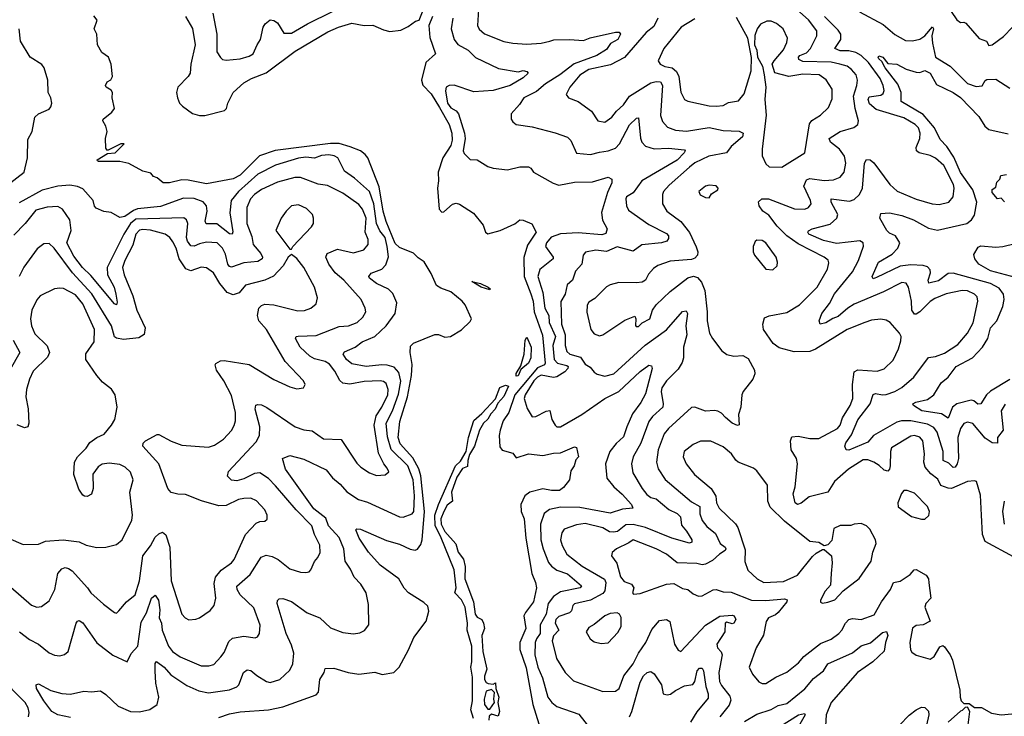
# Model space of a CAD drawing. Extents: x 1468344 to 1613994, y 525695 to 643861.
# Tile 208 of 256: x 1535889 to 1541453, y 585368 to 589307. Entities that reach past the tile are written whole.
import ezdxf

# ---------------------------------------------------------------- set-up
doc = ezdxf.new("R2010")
doc.units = 0

msp = doc.modelspace()

# ---------------------------------------------------------------- linework, layer by layer
at = {"layer": '0CON10XD'}
for points in [[(1541088.9, 589448.9), (1541185, 589305.8), (1541205, 589291.2), (1541225, 589293.3), (1541235, 589287.5), (1541310.2, 589200.2), (1541353.3, 589185), (1541365, 589162), (1541385, 589165.7), (1541448.2, 589211.8), (1541499.4, 589265)], [(1541324.6, 586505), (1541318.6, 586618.6), (1541296.2, 586695), (1541285, 586700), (1541245, 586695.5), (1541155, 586656.6), (1541135, 586657.7), (1541095, 586673.4), (1541078.1, 586708.1), (1541038.1, 586738.1), (1541006.5, 586776.5), (1540997.7, 586805), (1541002.7, 586852.7), (1540993.6, 586925), (1540975, 586946.1), (1540945, 586955.8), (1540925, 586952.2), (1540815.6, 586885), (1540810, 586865), (1540808.9, 586785), (1540804.8, 586765.2), (1540795, 586753.9), (1540775, 586759.7), (1540746.3, 586786.3), (1540715, 586804.8), (1540682.7, 586817.3), (1540655, 586817.9), (1540572.3, 586765), (1540493.6, 586696.4), (1540455.4, 586634.6), (1540350.9, 586609.1), (1540305, 586573.6), (1540284, 586566), (1540271.5, 586575), (1540259.6, 586625), (1540270.8, 586665), (1540285.4, 586795.4), (1540278.1, 586825), (1540249.5, 586875), (1540244.4, 586925), (1540252.3, 586947.7), (1540288.7, 586951.3), (1540355, 586938.2), (1540405, 586938.5), (1540509.6, 586995), (1540525.8, 587015), (1540538.2, 587055), (1540581.4, 587125), (1540597.8, 587165), (1540595.3, 587245), (1540605, 587316.2), (1540625, 587326.9), (1540735, 587318.9), (1540775, 587331.8), (1540825, 587380.8), (1540854.4, 587445), (1540869.1, 587490.9), (1540870, 587515), (1540860, 587535), (1540808, 587595), (1540785, 587607.8), (1540755, 587613.5), (1540702.1, 587607.9), (1540665, 587595.4), (1540564.4, 587555), (1540385.6, 587444.4), (1540355, 587431.6), (1540265, 587429.2), (1540181.6, 587451.6), (1540146.5, 587476.5), (1540092.2, 587555), (1540088.1, 587585), (1540098.8, 587621.2), (1540125, 587633.1), (1540225, 587651.1), (1540295.3, 587694.7), (1540396.4, 587795), (1540453.2, 587896.8), (1540461.4, 587931.4), (1540456.9, 587946.9), (1540435.6, 587965), (1540289, 588039), (1540225, 588083.9), (1540169.8, 588139.8), (1540121.6, 588201.6), (1540089.2, 588225), (1540067.3, 588255), (1540063.6, 588276.4), (1540083.8, 588295), (1540121.2, 588295), (1540268.1, 588238.1), (1540325, 588235.5), (1540345.7, 588245), (1540360.9, 588265), (1540357.5, 588285), (1540320.5, 588365), (1540335, 588402.1), (1540355, 588408.7), (1540435, 588397.2), (1540488.1, 588401.9), (1540525, 588416.5), (1540547.9, 588445), (1540557.2, 588495), (1540550.3, 588535), (1540521.5, 588575), (1540471.5, 588615), (1540462.5, 588635), (1540525, 588675.3), (1540602.2, 588697.8), (1540626.2, 588715), (1540628.6, 588735), (1540610.3, 588805), (1540601.6, 588875), (1540620, 588935), (1540622.7, 588965), (1540616.8, 588995), (1540590, 589025), (1540565, 589043.6), (1540523.1, 589055), (1540475, 589067.7), (1540315, 589071.2), (1540291.2, 589081.2), (1540290, 589095), (1540297.9, 589105), (1540335, 589120.6), (1540358.5, 589145), (1540392.9, 589215), (1540393.4, 589245), (1540346.2, 589306.2), (1540245.9, 589395)], [(1536825.7, 589325), (1536865, 589256.7), (1536880.9, 589165), (1536855.9, 589055), (1536852.4, 589005), (1536841.8, 588985), (1536783.2, 588925), (1536775.4, 588895.4), (1536780, 588865), (1536792.5, 588835), (1536808.7, 588818.7), (1536865.8, 588775.8), (1536905.4, 588764.6), (1536935, 588764.5), (1537047, 588793), (1537057.3, 588805), (1537064.6, 588835), (1537094.7, 588895), (1537155, 588950.9), (1537199.2, 588975), (1537282.6, 589007.4), (1537445, 589130), (1537631.1, 589238.9), (1537691.2, 589265), (1537765, 589287.1), (1537835, 589274), (1537885, 589275.6), (1537945, 589250), (1537981.3, 589241.3), (1538042.9, 589247.1), (1538085, 589268.2), (1538125, 589298.8), (1538146.2, 589305), (1538169.5, 589360.5)], [(1536979.6, 589345), (1537003.4, 589225), (1537003.8, 589125), (1537023.2, 589093.2), (1537035, 589082.5), (1537055, 589077.5), (1537135, 589086.5), (1537185, 589100.8), (1537209.1, 589115), (1537230.9, 589165), (1537248.9, 589195), (1537265, 589265.8), (1537276.5, 589283.5), (1537305, 589307.1), (1537325, 589302.5), (1537345, 589288.5), (1537381.8, 589231.8), (1537425, 589231.9), (1537515.5, 589284.5), (1537656.5, 589353.5)], [(1538481.8, 589365), (1538475.5, 589275), (1538485, 589252.9), (1538515, 589227.3), (1538624.7, 589184.7), (1538675, 589173.8), (1538755, 589168.5), (1538836.1, 589173.9), (1538885, 589186.2), (1538907.6, 589192.4), (1538995.3, 589195.3), (1539075, 589189.1), (1539113.3, 589205), (1539255.8, 589235.8), (1539275.8, 589235.8), (1539284, 589225), (1539268.8, 589195), (1539228.1, 589171.9), (1539205, 589137.8), (1539151.2, 589105), (1539021.6, 589058.4), (1538940.6, 588995), (1538861.1, 588945), (1538809.3, 588900.7), (1538737.3, 588865), (1538712.9, 588827.1), (1538666, 588775), (1538666, 588745), (1538675, 588728.8), (1538695, 588714.2), (1538785, 588700.8), (1538915, 588667.1), (1538985, 588642.2), (1539004, 588624), (1539035, 588552.5), (1539115, 588544.1), (1539165, 588558.8), (1539215, 588565.4), (1539255, 588581.5), (1539279.3, 588605), (1539335, 588711.8), (1539375, 588750.6), (1539385, 588752), (1539397.1, 588637.1), (1539405, 588614.4), (1539425, 588591.8), (1539475, 588576.9), (1539555, 588580.4), (1539645, 588570.8), (1539649.4, 588565), (1539644.6, 588555), (1539605, 588513.2), (1539405.3, 588395), (1539355, 588328.5), (1539318, 588305), (1539314.4, 588295), (1539317.5, 588255), (1539330.2, 588230.2), (1539445, 588149), (1539545, 588098.4), (1539555.2, 588085), (1539555, 588068.8), (1539545.2, 588054.8), (1539515, 588045.3), (1539405, 588033.6), (1539355, 587998.8), (1539265, 588022.7), (1539205, 587996.6), (1539145, 588003.4), (1539086.9, 587993.1), (1539073.6, 587976.4), (1539066.2, 587923.8), (1539029.2, 587885), (1539012, 587835), (1538982.1, 587807.9), (1538970.8, 587755), (1538946.7, 587713.3), (1538951.2, 587585), (1538971.2, 587525), (1538972.1, 587465), (1538981.2, 587431.2), (1538997.1, 587415), (1539058.6, 587398.6), (1539085, 587358.6), (1539112.4, 587342.4), (1539134.6, 587314.6), (1539153.1, 587303.1), (1539195, 587290.6), (1539245.8, 587305), (1539424.1, 587465.9), (1539545, 587553.8), (1539635, 587657.8), (1539655, 587660.8), (1539662.3, 587645), (1539653.3, 587575), (1539659.1, 587525), (1539639.4, 587455), (1539639.3, 587395), (1539631.9, 587368.1), (1539610.1, 587329.9), (1539545, 587264.4), (1539518.2, 587225), (1539513.6, 587203.6), (1539525.8, 587135), (1539523.1, 587115), (1539465, 587062.7), (1539444.7, 587035), (1539398.2, 586911.8), (1539356.2, 586835), (1539347.1, 586795), (1539354.7, 586744.7), (1539406.2, 586655), (1539432.2, 586622.2), (1539455, 586605.3), (1539485, 586596.8), (1539557.7, 586537.7), (1539604.8, 586514.8), (1539622.5, 586495), (1539629.3, 586449.3), (1539657.6, 586415), (1539686.7, 586365), (1539687.8, 586352.2), (1539675, 586346.9), (1539575, 586374.4), (1539425.4, 586435.4), (1539355, 586451.7), (1539315, 586450.2), (1539266.5, 586413.5), (1539245, 586408.1), (1539221.4, 586411.4), (1539185, 586433.9), (1539085, 586457.1), (1539035, 586451.3), (1538965.6, 586425), (1538952.9, 586405), (1538945.4, 586365), (1538953.8, 586333.8), (1538981.5, 586285), (1539067.5, 586217.5), (1539193.6, 586143.6), (1539201, 586125), (1539195, 586077.5), (1539185, 586062.5), (1539115, 586023.8), (1539025, 586003.5), (1539015.4, 585994.6), (1539008, 585965), (1538995, 585952.5), (1538935, 585932.6), (1538918.7, 585915), (1538915.8, 585895), (1538935.4, 585855), (1538905, 585822.2), (1538898.7, 585795), (1538922.9, 585695), (1538971.2, 585615), (1539017.9, 585567.9), (1539185, 585507.3), (1539255, 585510.6), (1539277.5, 585525), (1539302.8, 585597.2), (1539355.4, 585665), (1539385, 585724.4), (1539426.6, 585785), (1539460.6, 585859.4), (1539505, 585909.4), (1539545, 585915.6), (1539563.3, 585903.3), (1539589.6, 585775), (1539610.7, 585740.7), (1539625, 585734), (1539765, 585883.2), (1539845, 585934.4), (1539915, 585939.2), (1539926.7, 585935), (1539935.8, 585915.8), (1539925, 585893.8), (1539915, 585891.2), (1539885, 585900), (1539876.2, 585893.8), (1539872.9, 585845), (1539828.5, 585775), (1539831.9, 585755), (1539852.6, 585732.6), (1539859.1, 585715), (1539839.5, 585615), (1539844.2, 585565), (1539855, 585541.5), (1539901.2, 585481.2), (1539908.1, 585458.1), (1539898.6, 585431.4), (1539845.6, 585365)], [(1540635, 589352.3), (1540769.3, 589279.3), (1540835, 589223.1), (1540895, 589189.6), (1540935, 589187.5), (1540975, 589196.5), (1541005, 589216.4), (1541046.6, 589266.6), (1541053.1, 589255), (1541044.1, 589215.9), (1541046.6, 589175), (1541065, 589095.8), (1541147.9, 589045), (1541245, 588946.4), (1541295, 588929.5), (1541327.8, 588932.2), (1541345, 588963.3), (1541355, 588969.2), (1541405, 588970.6), (1541485, 588919.2)], [(1537015, 585360), (1537075, 585380.8), (1537135, 585392.9), (1537295, 585403.3), (1537375, 585421.9), (1537565, 585488.6), (1537578.1, 585505), (1537585.4, 585575), (1537610, 585615), (1537615, 585637.5), (1537665, 585640), (1537745.9, 585615.9), (1537805, 585606), (1537895, 585616.5), (1537936.3, 585603.7), (1538003.8, 585616.2), (1538032.9, 585645), (1538086.8, 585743.2), (1538116.2, 585813.8), (1538185.3, 585905), (1538201.4, 585961.4), (1538195, 585990.8), (1538172.1, 586012.1), (1538086.2, 586066.2), (1538062.5, 586092.5), (1538031.3, 586145), (1537925, 586222.7), (1537860, 586295), (1537807.3, 586375), (1537787.7, 586422.3), (1537795, 586428.6), (1537815, 586425.4), (1537961.8, 586361.8), (1538035, 586341.9), (1538095, 586312), (1538123.6, 586306.4), (1538137.3, 586312.7), (1538155, 586339.2), (1538163.9, 586366.1), (1538177.1, 586525), (1538156.7, 586726.7), (1538145, 586767.1), (1538110, 586830), (1538038.2, 586908.2), (1538028.5, 586945), (1538037, 587035), (1538080.6, 587175), (1538103.2, 587295), (1538106.4, 587356.4), (1538096.2, 587425), (1538098.3, 587461.7), (1538115, 587478), (1538235, 587527.5), (1538255, 587526.7), (1538291.7, 587511.7), (1538322.5, 587515), (1538385, 587553.3), (1538435, 587600), (1538441.2, 587615), (1538405.6, 587695), (1538390, 587715), (1538325, 587768.8), (1538268.3, 587788.3), (1538244.8, 587804.8), (1538215, 587871.4), (1538175, 587937.8), (1538140.6, 587960.6), (1538115, 587986.5), (1538035, 588018.4), (1538011.1, 588041.1), (1537960.7, 588165), (1537943.8, 588225), (1537921.2, 588361.2), (1537855.4, 588525), (1537841.5, 588545), (1537814.8, 588564.8), (1537757.3, 588587.3), (1537695, 588606.1), (1537645, 588607.7), (1537331.7, 588568.3), (1537243.6, 588536.4), (1537135, 588427.1), (1537095, 588406.4), (1536945, 588378.9), (1536840.3, 588399.7), (1536805, 588400.8), (1536735, 588384.2), (1536700, 588385), (1536665, 588412.5), (1536645, 588420), (1536629.2, 588439.2), (1536585, 588450), (1536505, 588493.5), (1536455.6, 588504.4), (1536335, 588504.4), (1536329.3, 588509.3), (1536326.7, 588515), (1536385, 588550), (1536428.8, 588555), (1536478.8, 588605), (1536460, 588605), (1536385, 588567.5), (1536375, 588580), (1536374.4, 588635), (1536383.8, 588675), (1536376, 588705), (1536359.2, 588735), (1536360, 588745), (1536410, 588785), (1536424, 588805), (1536411.2, 588865), (1536413.8, 588895), (1536405, 588908.8), (1536377.5, 588925), (1536373.3, 588935), (1536382.5, 588955), (1536403, 588967), (1536412.5, 588985), (1536406, 589055), (1536390, 589095), (1536352.5, 589122.5), (1536328.8, 589165), (1536323.8, 589225), (1536310, 589255), (1536327.5, 589305), (1536308.3, 589328.3)], [(1538221.5, 589325), (1538201.3, 589275), (1538206.5, 589206.5), (1538238.8, 589115), (1538184.8, 589065.2), (1538159.3, 588965), (1538167, 588937), (1538215, 588887.9), (1538260.8, 588810.8), (1538316, 588715), (1538331, 588665), (1538333.3, 588625), (1538325.8, 588595), (1538280.6, 588525), (1538253, 588445), (1538256.5, 588395), (1538250.5, 588355), (1538259.4, 588235), (1538275, 588218), (1538285, 588220), (1538335.5, 588264.5), (1538355, 588269.5), (1538375, 588264.4), (1538452.6, 588212.6), (1538508.9, 588145), (1538521.2, 588105), (1538535, 588096.7), (1538605, 588115.6), (1538687.5, 588152.5), (1538715, 588176), (1538735, 588173.8), (1538782.7, 588152.7), (1538806.7, 588105), (1538757.8, 588032.2), (1538737.6, 587962.4), (1538739.5, 587855), (1538777.3, 587757.3), (1538790.6, 587715), (1538796.9, 587655), (1538843.9, 587523.9), (1538858.4, 587365), (1538853.8, 587356.2), (1538815, 587339), (1538687.1, 587185), (1538652.6, 587085), (1538622, 587038), (1538604.3, 586985.7), (1538599.2, 586955), (1538601.5, 586891.5), (1538615, 586872.5), (1538675, 586855.8), (1538695, 586830), (1538765, 586852.1), (1538845, 586842.5), (1538905, 586856), (1538945, 586857.3), (1539025, 586891.2), (1539035, 586887.5), (1539046.2, 586835), (1539031.7, 586818.3), (1539022, 586785), (1539004, 586755), (1538995.7, 586704.3), (1538961.7, 586661.7), (1538940, 586645), (1538895, 586644.1), (1538845, 586653.4), (1538771.2, 586635), (1538744.3, 586615), (1538720, 586565), (1538722.9, 586525), (1538739.1, 586485), (1538748.5, 586375), (1538783.3, 586175), (1538804.7, 586124.7), (1538808.7, 586095), (1538792.3, 586015), (1538746.7, 585955), (1538738.6, 585935), (1538749.8, 585865), (1538715.2, 585785), (1538714.5, 585745), (1538751.9, 585641.9), (1538788.1, 585435), (1538823.2, 585325)], [(1538336.6, 589315), (1538327.3, 589255), (1538343.9, 589195), (1538365, 589167.7), (1538423.1, 589135), (1538445, 589113.1), (1538465, 589094), (1538595, 589031.8), (1538705, 589012.7), (1538735, 589020.7), (1538754, 589015), (1538762.5, 589005), (1538735, 588978.5), (1538661.4, 588935), (1538565, 588906.6), (1538455, 588899.2), (1538345, 588936.4), (1538315, 588935.6), (1538299.2, 588925), (1538295.6, 588905), (1538307.1, 588835), (1538325, 588809.5), (1538355, 588790.9), (1538368.8, 588775), (1538402.2, 588665), (1538406.1, 588635), (1538395.5, 588565.5), (1538400.2, 588550.2), (1538435, 588515.7), (1538475, 588514.2), (1538535, 588476.7), (1538565, 588468), (1538645, 588458.1), (1538715, 588474.5), (1538764.6, 588474.6), (1538778.3, 588468.3), (1538792.5, 588445), (1538902.9, 588382.9), (1538935, 588372.1), (1539025, 588388.5), (1539125, 588390.8), (1539213.8, 588416.2), (1539235.5, 588404.5), (1539234.4, 588385), (1539210, 588330), (1539176.2, 588216.2), (1539183.3, 588173.3), (1539208.8, 588125), (1539201.2, 588098.8), (1539178.6, 588091.4), (1539045, 588101.2), (1538944.6, 588095.4), (1538893, 588077), (1538865.3, 588045), (1538861.1, 588025), (1538903.1, 587965), (1538904.2, 587955), (1538828.2, 587895), (1538816.3, 587855), (1538845.1, 587765), (1538856, 587675), (1538879.8, 587635), (1538881.3, 587595), (1538916.1, 587515), (1538901.7, 587465), (1538910, 587385), (1538927.6, 587365), (1538981.5, 587351.5), (1538987.7, 587345), (1538986.6, 587335), (1538969, 587315), (1538925, 587287.9), (1538905, 587284.1), (1538835, 587296.5), (1538815, 587286.1), (1538794.9, 587265), (1538744.8, 587185), (1538739.2, 587165), (1538757.4, 587107.4), (1538785, 587061.5), (1538805, 587063.8), (1538865, 587093.2), (1538885, 587096.7), (1538895.9, 587045.9), (1538914.3, 587014.3), (1538925, 587004), (1538945, 587004.3), (1539065, 587073.8), (1539194.7, 587165), (1539273.8, 587205), (1539395, 587318.5), (1539445, 587353.8), (1539460, 587350), (1539463.8, 587335), (1539425, 587191.4), (1539398.6, 587141.4), (1539352.5, 587077.5), (1539319.2, 587005), (1539301.5, 586948.5), (1539259.9, 586910.1), (1539224.3, 586865.7), (1539199.2, 586795), (1539207.3, 586715), (1539246.2, 586666.2), (1539294.4, 586624.4), (1539346.9, 586565), (1539353.8, 586545), (1539295, 586538.9), (1539225, 586516), (1539055, 586547.7), (1538945, 586550.8), (1538882.3, 586537.7), (1538852.1, 586515), (1538832.3, 586455), (1538834, 586365), (1538846.2, 586315), (1538878.1, 586238.1), (1538895, 586216.1), (1538924.8, 586194.8), (1538985, 586172.6), (1539064.3, 586105), (1539055.8, 586094.2), (1538945, 586071.7), (1538905, 586044.7), (1538876.3, 586005), (1538864.6, 585944.6), (1538830.2, 585885), (1538830.8, 585835), (1538809, 585805), (1538802.5, 585785), (1538800.6, 585715), (1538816.1, 585645), (1538843.1, 585585), (1538872.7, 585475), (1538895.5, 585445), (1538925, 585423.6), (1539048.9, 585378.9), (1539137.3, 585267.3)], [(1539494.3, 589315.7), (1539472, 589268), (1539430, 589235), (1539307.5, 589092.5), (1539227.4, 589052.6), (1539105, 589024.8), (1539055, 588993.2), (1538997.5, 588925), (1538978, 588885), (1538990, 588865), (1539044.5, 588844.5), (1539119.8, 588789.8), (1539156.2, 588735), (1539195, 588726.9), (1539234.3, 588755), (1539260.9, 588789.1), (1539300.5, 588825), (1539335, 588873.8), (1539455, 588950), (1539485, 588957.7), (1539510.8, 588955), (1539521.3, 588935), (1539509.6, 588765), (1539521.3, 588731.3), (1539548.9, 588698.9), (1539595, 588682.3), (1539656.9, 588676.9), (1539785, 588697), (1539865, 588680.4), (1539955, 588677.5), (1539977.3, 588665), (1539973.5, 588645), (1539910, 588590), (1539883.3, 588555), (1539784.2, 588535), (1539705, 588498.6), (1539675, 588473.7), (1539558.9, 588371.1), (1539526.9, 588335), (1539521.3, 588318.7), (1539522.1, 588265), (1539546.2, 588225), (1539624.5, 588165), (1539673.2, 588103.2), (1539712.3, 588022.3), (1539720.3, 587995), (1539718.9, 587975), (1539705, 587958.2), (1539685, 587951.8), (1539565, 587942.1), (1539495, 587916.5), (1539470.4, 587899.6), (1539442.4, 587867.6), (1539426.3, 587833.7), (1539407.4, 587822.6), (1539375, 587818.1), (1539275, 587821.4), (1539225, 587808.6), (1539205, 587795.7), (1539140, 587730), (1539105, 587710), (1539095, 587692.5), (1539093.8, 587653.8), (1539116, 587555), (1539135, 587530), (1539165, 587519.2), (1539185, 587524.6), (1539307.8, 587607.8), (1539365, 587630), (1539371.2, 587615), (1539368.3, 587578.3), (1539372.7, 587572.7), (1539385, 587572.9), (1539407.2, 587592.8), (1539450, 587615), (1539465.7, 587664.3), (1539485.7, 587695), (1539565, 587770), (1539665, 587847.6), (1539696, 587856), (1539719.3, 587849.3), (1539742, 587822), (1539760.8, 587775), (1539774.5, 587655), (1539773.9, 587603.9), (1539787.5, 587535), (1539804.5, 587504.5), (1539856, 587435), (1539884.3, 587414.3), (1539925, 587404.2), (1539975, 587408), (1540005, 587392), (1540041.4, 587325), (1540042.5, 587305), (1540031.4, 587275), (1539977.8, 587205), (1539970, 587185), (1539964.7, 587115), (1539950.9, 587075), (1539955, 587016.7), (1539945, 587011.4), (1539915, 587026), (1539877.1, 587057.1), (1539855, 587082.8), (1539835, 587093.1), (1539815, 587097.5), (1539765, 587093.4), (1539705, 587116.8), (1539685, 587114.5), (1539555, 586995.4), (1539530.6, 586965), (1539497.1, 586875), (1539486.7, 586805), (1539496.9, 586766.9), (1539537.2, 586707.2), (1539685, 586580.8), (1539732.8, 586555), (1539732.5, 586512.5), (1539745, 586475.6), (1539771.4, 586441.4), (1539820.9, 586400.9), (1539847.2, 586345), (1539875, 586324.3), (1539879.1, 586315), (1539875, 586305.7), (1539842.8, 586285), (1539805, 586249.1), (1539765, 586227.3), (1539745.5, 586224.5), (1539715, 586231.5), (1539605, 586236.2), (1539544, 586285), (1539485, 586314.6), (1539355, 586365.3), (1539331.9, 586348.1), (1539261.4, 586315), (1539236.2, 586293.8), (1539233.3, 586275), (1539264.2, 586234.2), (1539285, 586156.7), (1539305, 586130), (1539346.7, 586115), (1539358.8, 586095), (1539352.5, 586065), (1539357.5, 586057.5), (1539395, 586061.4), (1539545, 586114.4), (1539585, 586118.6), (1539635, 586090.6), (1539665, 586084.3), (1539695, 586060), (1539725, 586047.1), (1539745, 586048.6), (1539807.4, 586082.6), (1539825, 586085.6), (1539865, 586071.2), (1539909.1, 586069.1), (1540025, 586023.8), (1540105, 586022.1), (1540211.8, 586031.8), (1540225.5, 586025.5), (1540223.5, 586015), (1540175.8, 585954.2), (1540159.3, 585940.7), (1540120.4, 585925), (1540106.7, 585903.3), (1540093.1, 585826.9), (1540050, 585755), (1540010.6, 585645), (1540030.6, 585605), (1540065, 585562.9), (1540085, 585552.2), (1540105, 585553.5), (1540161.7, 585588.3), (1540225, 585616.7), (1540290.8, 585669.2), (1540320, 585705), (1540415, 585780), (1540475, 585804.5), (1540517.3, 585835), (1540535.6, 585854.4), (1540554.8, 585895.2), (1540574.7, 585915), (1540595, 585920.4), (1540645, 585915.3), (1540717.8, 585942.2), (1540759.7, 586015), (1540810.4, 586085), (1540826.5, 586123.5), (1540865, 586132.7), (1540920.6, 586169.4), (1540944.2, 586195.8), (1540955, 586198), (1541011.8, 586165), (1541024.6, 586145), (1541027.5, 586122.5), (1541037.8, 586035), (1541010, 586005), (1541004.5, 585985), (1541033.8, 585905), (1540995.4, 585884.6), (1540955, 585881.2), (1540935, 585865.6), (1540919.2, 585785), (1540923.5, 585743.5), (1540930.3, 585730.3), (1540955, 585714.2), (1541035, 585690), (1541057.5, 585705), (1541088.8, 585761.2), (1541105, 585768.8), (1541115, 585760), (1541146.7, 585715), (1541159.5, 585685), (1541201.2, 585515), (1541203.3, 585475), (1541210, 585455), (1541225, 585440), (1541255, 585440), (1541285, 585417.5), (1541325, 585416.7), (1541380, 585385), (1541435, 585376.2), (1541495, 585382)], [(1539705, 589311.2), (1539627.8, 589265), (1539528.2, 589145), (1539497.5, 589075), (1539508.6, 589055), (1539535, 589043.1), (1539575.5, 589035.5), (1539600.2, 589015), (1539614, 588985), (1539625, 588898), (1539645, 588856.5), (1539665, 588845.5), (1539785, 588819.2), (1539825, 588818.8)], [(1539825, 588818.8), (1539865, 588822.5), (1539895, 588838.5), (1539950.9, 588849.1), (1539982.8, 588887.2), (1540021.8, 589018.2), (1540024, 589094), (1540002.9, 589202.9), (1539940.2, 589320.2)], [(1540195, 588472.9), (1540326, 588555), (1540352, 588718), (1540365, 588736.8), (1540415, 588766.4), (1540459.7, 588810.3), (1540480.9, 588859.1), (1540479.5, 588915), (1540447.4, 588967.4), (1540406.7, 588995), (1540315, 588999.6), (1540235, 588986.4), (1540156.4, 589006.4), (1540142, 589055), (1540152, 589075), (1540205, 589135.8), (1540225, 589178.8), (1540228.1, 589201.9), (1540203.1, 589255), (1540165, 589285.6), (1540135, 589299.5), (1540111.1, 589298.9), (1540075, 589282.5), (1540055.7, 589255), (1540042.7, 589217.3), (1540041.9, 589165), (1540054.3, 589135), (1540058.9, 589095), (1540087.1, 589045), (1540095.5, 588995), (1540105.5, 588925), (1540099.1, 588855), (1540106.8, 588766.8), (1540084.1, 588575), (1540085, 588537.5), (1540105, 588491.2), (1540124.5, 588474.5), (1540195, 588472.9)], [(1541457.3, 587132.7), (1541434.7, 587095), (1541446.4, 586985), (1541414, 586945), (1541415, 586912.5), (1541385, 586914.5), (1541345, 586940.4), (1541275, 587022.7), (1541245, 587030.4), (1541225, 587024.4), (1541205, 586995.7), (1541190.5, 586945), (1541195.2, 586824.8), (1541187.7, 586795), (1541175, 586776.4), (1541165, 586774.6), (1541138.9, 586798.9), (1541107.5, 586815), (1541108, 586865), (1541074.6, 586974.6), (1541055, 587000), (1541019.6, 587019.6), (1540925, 587038.4), (1540871.9, 587038.1), (1540845, 587030.2), (1540713.6, 586955), (1540682, 586918), (1540575, 586873.5), (1540560, 586875), (1540551.2, 586895), (1540558, 586915), (1540590.4, 586959.6), (1540624.7, 587045), (1540695.4, 587134.6), (1540712.2, 587187.8), (1540725, 587193.6), (1540765, 587185.4), (1540785, 587187.5), (1540835.2, 587204.8), (1540875, 587227.5), (1540941.8, 587285), (1541025, 587397.1), (1541065, 587402), (1541115, 587420.9), (1541190.5, 587469.5), (1541245.9, 587535), (1541277.3, 587592.7), (1541302.7, 587715), (1541299.2, 587739.2), (1541285.2, 587755.2), (1541245, 587774.7), (1541215, 587776.6), (1541123.8, 587756.2), (1541059.7, 587730.3), (1541035, 587713.3), (1540975.7, 587654.3), (1540955, 587640.9), (1540945, 587641.1), (1540930.7, 587665), (1540928.8, 587715), (1540911.8, 587795), (1540897.8, 587817.8), (1540875, 587820.4), (1540771.3, 587768.7), (1540605, 587697.6), (1540568.9, 587675), (1540515, 587628.4), (1540483.3, 587616.7), (1540445, 587592.5), (1540412.5, 587585), (1540406, 587605), (1540422.8, 587645), (1540465, 587701.8), (1540493.4, 587756.6), (1540595, 587881.1), (1540629.6, 587945), (1540657, 588027), (1540655.5, 588045.5), (1540637.3, 588057.3), (1540505, 588042.1), (1540430.9, 588059.1), (1540349.4, 588095), (1540343.1, 588105), (1540346.5, 588113.5), (1540367.5, 588125), (1540468.7, 588151.3), (1540506.7, 588185), (1540512.2, 588205), (1540474.8, 588275), (1540475.6, 588294.4), (1540578.8, 588281.2), (1540605, 588290), (1540635, 588317.8), (1540651.1, 588355), (1540663.5, 588496.5), (1540675, 588516.7), (1540695, 588513.8), (1540715, 588497.7), (1540805.5, 588375), (1540848, 588338), (1540955, 588292.2), (1541045.3, 588265.3), (1541085, 588262.5), (1541140, 588275), (1541164.5, 588305), (1541170, 588355), (1541165.5, 588374.5), (1541112.2, 588482.2), (1541065, 588524), (1541035, 588539.7), (1540972.5, 588555), (1540956.4, 588565), (1540954.8, 588585), (1540975.2, 588635), (1540978.6, 588665), (1540967.8, 588695), (1540949.2, 588715), (1540885, 588752.4), (1540729.6, 588799.6), (1540691.1, 588831.1), (1540683.9, 588855), (1540689.4, 588870.6), (1540755, 588880.8), (1540769.4, 588890.6), (1540774.1, 588905.9), (1540768.8, 588935), (1540751.5, 588975), (1540685, 589064.8), (1540644.6, 589104.6), (1540615, 589121.3), (1540575, 589131.3), (1540525, 589131.3), (1540495.4, 589145), (1540528.5, 589195), (1540529.1, 589225), (1540515, 589247.9), (1540436.8, 589325)], [(1535815, 588368.2), (1535914.2, 588445), (1535932, 588525), (1535935, 588630), (1535959.2, 588675), (1535974.4, 588755), (1535994.4, 588775), (1536055, 588800.9), (1536065.6, 588815), (1536069.5, 588835), (1536065.5, 588865), (1536048.9, 588895), (1536048.6, 588965), (1536028, 589035), (1536013.5, 589053.5), (1535948, 589095), (1535894.2, 589185), (1535885.9, 589255.9)], [(1541485, 587271.6), (1541374.5, 587205.5), (1541353.2, 587185), (1541320, 587135), (1541303, 587133), (1541281.2, 587151.2), (1541265, 587156.2), (1541184.5, 587135.5), (1541160.5, 587115), (1541135, 587054.4), (1541098.8, 587078.8), (1540987.1, 587095), (1540940, 587125), (1540936.7, 587135), (1540953.3, 587145), (1541019.5, 587159.5), (1541054.7, 587185.3), (1541095.9, 587254.1), (1541135, 587286.4), (1541180.6, 587345), (1541273.1, 587395), (1541330, 587455), (1541359.3, 587505), (1541375.9, 587565), (1541411.2, 587605), (1541445.3, 587685), (1541453.1, 587725), (1541449.2, 587755), (1541425, 587788), (1541376.1, 587816.1), (1541165, 587873.7), (1541135, 587872.1), (1541080.5, 587829.5), (1541026.6, 587816.6), (1541023.5, 587833.5), (1541035.7, 587875), (1541033.4, 587893.4), (1541019.1, 587909.1), (1540995, 587916.7), (1540925, 587921.2), (1540865, 587914), (1540730.2, 587849.8), (1540711.7, 587841.7), (1540706.7, 587855), (1540742.9, 587935), (1540819.3, 587980.7), (1540851.5, 588015), (1540863.1, 588045), (1540837.5, 588085), (1540805, 588100.7), (1540789.8, 588115), (1540750, 588185), (1540755, 588211.2), (1540805, 588214.5), (1540875, 588198.9), (1540940, 588175), (1541025, 588128.9), (1541075, 588116.9), (1541241.2, 588155), (1541268.6, 588175), (1541285, 588201.2), (1541298.1, 588275), (1541275.6, 588345), (1541205, 588442.7), (1541168.9, 588528.9), (1541129.1, 588589.1), (1541090.1, 588630.1), (1541058.4, 588695), (1540995, 588771.1), (1540870, 588845), (1540871.1, 588895), (1540852.4, 588942.4), (1540779.7, 589035), (1540760.9, 589070.9), (1540744, 589085), (1540740, 589095), (1540745, 589102), (1540766, 589095), (1540795, 589060), (1540845, 589055.8), (1540898, 589028), (1540955, 589010.4), (1540975, 589008.1), (1541005, 589019.2), (1541034, 589005), (1541070.8, 588940.8), (1541165, 588895.9), (1541205, 588867.5), (1541310, 588760), (1541342.3, 588705), (1541365, 588685.5), (1541475, 588660.8)], [(1536175, 585360.5), (1536104.2, 585375), (1536070.6, 585395), (1536025, 585455.6), (1535984.4, 585525), (1535981.2, 585545), (1535995, 585551.2), (1536065, 585513.1), (1536126.5, 585496.5), (1536175, 585492.2), (1536250.8, 585509.2), (1536295, 585505.4), (1536345, 585512.5), (1536375, 585491.4), (1536445, 585424.4), (1536515, 585395.6), (1536565, 585392.7), (1536625, 585405.4), (1536665.4, 585435), (1536674.2, 585475), (1536658.5, 585555), (1536653.6, 585625), (1536653.7, 585666.3), (1536661.9, 585678.1), (1536705.4, 585645), (1536742.1, 585602.1), (1536832.7, 585542.7), (1536900.8, 585510.8), (1536955, 585501), (1537075, 585517.7), (1537116.2, 585533.8), (1537127.3, 585545), (1537153.8, 585616.2), (1537175, 585631.2), (1537195, 585627.5), (1537228.4, 585598.4), (1537284.3, 585564.3), (1537305, 585558.8), (1537358.6, 585575), (1537415, 585628.6), (1537432.3, 585665), (1537437.9, 585725), (1537425, 585770.6), (1537395.3, 585835), (1537344.4, 586005), (1537345, 586022.5), (1537355, 586032), (1537375, 586033.1), (1537425, 586016.2), (1537512.7, 585952.7), (1537585, 585924.3), (1537645, 585867.5), (1537715, 585840.8), (1537775, 585834.2), (1537810.5, 585839.5), (1537837.7, 585852.3), (1537862.5, 585885), (1537859.5, 586000.5), (1537847.5, 586065), (1537816.9, 586115), (1537778.5, 586155), (1537758.9, 586198.9), (1537728.5, 586245), (1537720.7, 586315), (1537695, 586378.8), (1537633.9, 586443.9), (1537618.7, 586488.7), (1537550.2, 586540.2), (1537391.8, 586765), (1537373.1, 586825), (1537415, 586842.2), (1537495, 586821.5), (1537620.9, 586760.9), (1537656.6, 586716.6), (1537699.9, 586679.9), (1537737.1, 586637.1), (1537802.8, 586592.8), (1537855, 586578.5), (1538035, 586496.5), (1538055.5, 586494.5), (1538107.6, 586512.4), (1538115.3, 586525), (1538119.8, 586615), (1538112.5, 586705), (1538081.7, 586785), (1537987.4, 586877.4), (1537968.2, 586948.2), (1537960.3, 587025), (1537995.8, 587095), (1538029.7, 587190.3), (1538042.3, 587262.3), (1538032.2, 587312.2), (1538005, 587341.9), (1537965, 587353.8), (1537935, 587356), (1537846.4, 587346.4), (1537765, 587360), (1537735.6, 587385), (1537716, 587415), (1537725, 587429.2), (1537785, 587455.5), (1537823.5, 587485), (1537895.4, 587515), (1537960, 587575), (1538010.4, 587645), (1538020, 587705), (1537998, 587758), (1537972.6, 587782.6), (1537904.6, 587815), (1537865.8, 587845), (1537861.4, 587855), (1537875.4, 587874.6), (1537935, 587895.4), (1537958.3, 587921.7), (1537973.7, 587966.3), (1537965.4, 588024.6), (1537954.3, 588075), (1537924, 588114), (1537905.3, 588155), (1537889.5, 588265), (1537865, 588335.4), (1537781.2, 588411.2), (1537725, 588450.9), (1537686.5, 588525), (1537666.9, 588536.9), (1537635, 588543.4), (1537595, 588538.4), (1537555, 588524.4), (1537505, 588529.3), (1537465, 588524.8), (1537335, 588483.9), (1537235, 588433.4), (1537125.7, 588335), (1537084.8, 588285), (1537075.6, 588215), (1537093.1, 588106.9), (1537090, 588095), (1537075, 588096.4), (1537003, 588153), (1536942, 588152)], [(1535888.2, 585845), (1535945, 585802.1), (1535995, 585776.2), (1536055, 585726.9), (1536085, 585712.9), (1536115, 585708.9), (1536142.8, 585717.2), (1536162.5, 585735), (1536208, 585895), (1536215, 585906.2), (1536225, 585908.8), (1536245, 585895.8), (1536325, 585782.5), (1536415, 585713.8), (1536496, 585675), (1536518, 585722), (1536556.1, 585765), (1536575, 585899.2), (1536606.3, 585953.7), (1536634.4, 586035.6), (1536655, 586052.3), (1536673.4, 586025), (1536680.2, 585970.2), (1536677.5, 585925), (1536690, 585895), (1536694.7, 585855), (1536729.3, 585765), (1536751.8, 585735), (1536795, 585703.9), (1536915, 585652.3), (1536956.9, 585653.1), (1536985, 585661.5), (1537025.5, 585704.5), (1537045, 585728), (1537069.8, 585790.2), (1537091.3, 585808.7), (1537155, 585820.4), (1537219.4, 585810.6), (1537232.9, 585817.1), (1537244.2, 585835), (1537247.9, 585882.1), (1537211.2, 585981.2), (1537135.3, 586055), (1537118.7, 586085), (1537115.5, 586104.5), (1537191.2, 586168.8), (1537253, 586267), (1537281.7, 586278.3), (1537315, 586270.8), (1537350, 586255), (1537415, 586201.2), (1537475, 586182.2), (1537505, 586181.1), (1537524.5, 586185.5), (1537534.2, 586195), (1537555, 586243.8), (1537573.9, 586266.1), (1537586, 586294), (1537585, 586336.2), (1537555.4, 586395), (1537540.7, 586445), (1537451.9, 586535), (1537335, 586671.6), (1537295, 586712), (1537245, 586745.3), (1537215, 586741.3), (1537155, 586710.8), (1537115, 586698.5), (1537085, 586703.1), (1537063.1, 586725), (1537068.8, 586751.2), (1537225, 586919.5), (1537243.9, 586955), (1537245.3, 587005), (1537219.5, 587105), (1537223.6, 587126.4), (1537235, 587131.4), (1537255, 587129.1), (1537285, 587114.6), (1537445, 587005.4), (1537495, 586987.3), (1537542.5, 586982.5), (1537605, 586937.5), (1537705, 586932.1), (1537795, 586798.6), (1537816.3, 586776.3), (1537865, 586744.3), (1537905, 586730), (1537955, 586734), (1537975, 586750), (1537965, 586771.2), (1537946, 586796), (1537916.5, 586856.5), (1537892.9, 587015), (1537903.6, 587066.4), (1537935.2, 587115), (1537969, 587185), (1537971.7, 587215), (1537960, 587250), (1537945, 587260.9), (1537925, 587264.2), (1537835, 587261.4), (1537755, 587245.8), (1537715, 587251.6), (1537697.2, 587267.2), (1537669.8, 587319.8), (1537638.7, 587358.7), (1537615, 587373.7), (1537555, 587389), (1537528.2, 587405), (1537474.1, 587455), (1537446.7, 587503.3), (1537452, 587515), (1537462.4, 587517.6), (1537565, 587521.1), (1537695, 587572.2), (1537746.7, 587575), (1537795.7, 587594.3), (1537828.1, 587625), (1537844.4, 587655), (1537841.4, 587675), (1537818.1, 587725), (1537720.8, 587835), (1537670.7, 587875), (1537635.9, 587925), (1537619.6, 587965), (1537626.9, 587985), (1537685, 588008.5), (1537775, 587989.2), (1537834.5, 588005.5), (1537858.9, 588035), (1537858, 588065), (1537841.5, 588105), (1537846.4, 588185), (1537825.3, 588235), (1537805, 588261.5), (1537715, 588325.9), (1537628.7, 588368.7), (1537575, 588377.5), (1537475, 588415.3), (1537444.6, 588414.6), (1537345, 588388), (1537255, 588346.5), (1537215, 588319.1), (1537192.2, 588295), (1537172.9, 588245), (1537172.7, 588155), (1537200.3, 588080.3), (1537207.7, 588035), (1537252.1, 587985), (1537261.5, 587965), (1537260, 587955), (1537235, 587939.1), (1537155, 587933), (1537085, 587907.7), (1537075, 587910.5), (1537065.2, 587925.2), (1537051.1, 587981.1), (1537034.8, 588014.8), (1537005, 588044.7), (1536945, 588048.8), (1536905, 588040.2), (1536875, 588025.7), (1536855, 588029.2), (1536836.9, 588055), (1536832.1, 588075), (1536839.7, 588155), (1536830.9, 588175), (1536817.1, 588187.1), (1536545, 588179.3), (1536515.7, 588155), (1536477.6, 588095), (1536383.8, 587905), (1536384.8, 587865), (1536422.2, 587795), (1536431.9, 587755), (1536440.5, 587709.5), (1536435, 587694), (1536425, 587700), (1536290, 587860), (1536243.1, 587905), (1536195, 587968.9), (1536155.4, 588045), (1536179.7, 588115), (1536172.7, 588175), (1536131.4, 588235), (1536105, 588250.6), (1536043.6, 588246.4), (1535980.7, 588229.3), (1535920.6, 588155), (1535855, 588089.2)], [(1541455, 588278), (1541435, 588297.5), (1541415, 588294.4), (1541385, 588330), (1541385, 588346.7), (1541405, 588360), (1541411.2, 588388.8), (1541427.5, 588405), (1541433.6, 588426.4), (1541465, 588432.5)], [(1536942, 588152), (1536937.1, 588167.1), (1536948, 588225), (1536945.3, 588255), (1536925, 588276.6), (1536875.6, 588295.6), (1536815, 588298.4), (1536685, 588250.7), (1536555, 588237.6), (1536531.3, 588228.7), (1536482.9, 588195), (1536455, 588188.8), (1536405, 588216), (1536365, 588222.5), (1536321.1, 588241.1), (1536311.7, 588251.7), (1536303.5, 588285), (1536245, 588350), (1536214.6, 588364.6), (1536171.9, 588371.9), (1536103.5, 588366.5), (1536015, 588343.8), (1535885, 588272.2)], [(1539785, 588300), (1539798, 588322), (1539833.8, 588345), (1539835.7, 588355), (1539825, 588368), (1539785, 588371.2), (1539765, 588365.8), (1539727.5, 588335), (1539735, 588317.5), (1539765, 588302.5), (1539785, 588300)], [(1537425, 588010), (1537432.5, 588025), (1537538.8, 588135), (1537548.8, 588155), (1537550, 588185), (1537543.8, 588205), (1537509.8, 588239.8), (1537465, 588260), (1537425.7, 588254.3), (1537394, 588225), (1537366, 588185), (1537336.7, 588115), (1537415, 588010), (1537425, 588010)], [(1537164.3, 586395.7), (1537225, 586460.6), (1537245, 586468.9), (1537275, 586470.8), (1537287.3, 586482.7), (1537287.8, 586505), (1537274.5, 586535), (1537226.5, 586586.5), (1537195, 586601.2), (1537155, 586600), (1537124.5, 586594.5), (1537055, 586560.7), (1537015, 586557.6), (1536915.7, 586585.7), (1536825, 586622.7), (1536783.4, 586623.4), (1536745, 586633.9), (1536725.4, 586655), (1536674.8, 586794.8), (1536584.2, 586895), (1536587, 586913), (1536598.8, 586925), (1536665, 586962), (1536675, 586962), (1536745, 586923.6), (1536805, 586900.5), (1536955, 586888.8), (1536989.4, 586900.6), (1537040.6, 586935), (1537085, 586983.1), (1537101.4, 587011.4), (1537108.3, 587038.3), (1537108.2, 587085), (1537085, 587182), (1537042.9, 587265), (1537000.9, 587325), (1536993.3, 587355), (1536996.8, 587363.2), (1537022.7, 587377.3), (1537045, 587380.5), (1537185, 587356.7), (1537325, 587273.1), (1537415, 587230), (1537455, 587218.8), (1537492.5, 587225), (1537502.5, 587245), (1537492.5, 587265), (1537388.9, 587375), (1537282.7, 587555), (1537240.4, 587605), (1537232.1, 587635), (1537240, 587675), (1537255, 587690.5), (1537275, 587697.9), (1537325, 587693.8), (1537461.1, 587661.1), (1537498.3, 587661.7), (1537535, 587675.8), (1537565, 587700), (1537572.5, 587735), (1537554.4, 587795), (1537495, 587906), (1537455, 587956.2), (1537425, 587980), (1537406.1, 587963.9), (1537376.9, 587915), (1537323.7, 587856.3), (1537275, 587833.9), (1537165, 587805.5), (1537128.2, 587761.8), (1537095, 587751.6), (1537061.5, 587765), (1537020.3, 587815), (1536983.6, 587875), (1536945, 587904.3), (1536915, 587908.5), (1536855, 587887.3), (1536827.6, 587897.6), (1536790.5, 587955), (1536772.7, 588015), (1536755, 588051.4), (1536738.2, 588075), (1536711.4, 588095), (1536627.2, 588117.2), (1536585, 588121.3), (1536565, 588117.1), (1536545.9, 588095), (1536528, 588032), (1536483.4, 587945), (1536470, 587905), (1536478.4, 587865), (1536528.1, 587745), (1536550.8, 587665), (1536597.7, 587565), (1536592.6, 587527.4), (1536561.9, 587508.1), (1536475, 587499), (1536435.5, 587505.5), (1536425, 587514), (1536408.1, 587575), (1536296.4, 587756.4), (1536188.1, 587875), (1536082.7, 588015), (1536055, 588042.2), (1536025, 588040.5), (1535988.1, 588011.9), (1535912.3, 587907.7), (1535885.2, 587854.8)], [(1540145, 587892), (1540168.8, 587915), (1540172, 587935), (1540164, 587965), (1540105, 588045.8), (1540085, 588057.5), (1540055, 588061.2), (1540045, 588052.5), (1540034, 588025), (1540034.3, 587995), (1540041.9, 587975), (1540105, 587896.7), (1540145, 587892)], [(1541545, 587842.5), (1541375, 587887.6), (1541308.9, 587925), (1541285.8, 587955), (1541280.7, 587979.3), (1541305, 588020), (1541320.8, 588029.2), (1541405, 588021.5), (1541445, 588023.8), (1541515, 588040.9)], [(1535826.2, 586375), (1535909.1, 586339.1), (1535995, 586340.8), (1536035, 586358.1), (1536135, 586365.5), (1536225, 586354.3), (1536265, 586336), (1536325, 586322), (1536375, 586323.8), (1536435, 586338.8), (1536468, 586365), (1536523.2, 586476.8), (1536526.9, 586505), (1536510.6, 586635), (1536530, 586705), (1536515, 586748.8), (1536485, 586777.1), (1536455, 586791.5), (1536395, 586798.8), (1536355, 586793.6), (1536332.1, 586777.9), (1536302.2, 586737.8), (1536303.8, 586655), (1536295, 586623.3), (1536269.3, 586610.7), (1536255, 586612.5), (1536245, 586617.5), (1536222.9, 586652.9), (1536194.2, 586735), (1536199.2, 586805), (1536215.6, 586835), (1536265, 586883.1), (1536284.8, 586915.2), (1536325.3, 586944.7), (1536366.6, 586963.4), (1536408.5, 587015), (1536425.9, 587045.9), (1536439.4, 587115), (1536428.9, 587185), (1536408.1, 587218.1), (1536357.5, 587257.5), (1536324.5, 587294.5), (1536263.3, 587385), (1536262.3, 587417.7), (1536310.4, 587485), (1536311.1, 587555), (1536245, 587700.8), (1536205, 587751.9), (1536136.2, 587786.2), (1536115, 587789.4), (1536085, 587784.4), (1536005, 587745.5), (1535985, 587722.9), (1535957.5, 587665), (1535949.7, 587615), (1535954.6, 587575.4), (1535975, 587530), (1536043.3, 587463.3), (1536058.1, 587425), (1536045, 587397.7), (1535965, 587320), (1535943.3, 587275), (1535926.7, 587215), (1535923.3, 587175), (1535936.4, 587106.4), (1535940.4, 587025), (1535934.6, 587005.4), (1535915, 586999.6), (1535875, 587015.4)], [(1538545, 587780), (1538496.7, 587795), (1538443.6, 587826.4), (1538493.3, 587815), (1538536, 587795), (1538547.5, 587785), (1538545, 587780)], [(1538695, 587292), (1538695, 587306.2), (1538721.2, 587348.8), (1538740, 587415), (1538744.7, 587495), (1538755, 587511.2), (1538779.6, 587455), (1538777.7, 587395), (1538764.4, 587365), (1538720.3, 587329.7), (1538705, 587293.8), (1538695, 587292)], [(1535852.1, 587495), (1535889.2, 587425), (1535835, 587328.6)], [(1538453.8, 585355), (1538439.2, 585405), (1538448, 585455), (1538448.6, 585588.6), (1538438.1, 585645), (1538444, 585675), (1538444.4, 585765), (1538416.9, 585855), (1538418.7, 585895), (1538407.1, 585985), (1538385.9, 586025.9), (1538348.7, 586065), (1538355.8, 586095), (1538344.8, 586195), (1538267, 586387), (1538236.7, 586445), (1538234.9, 586505), (1538254.8, 586565), (1538352.2, 586785), (1538379.3, 586810.7), (1538412.6, 586865), (1538425.8, 586945), (1538455, 587040.5), (1538500.8, 587079.2), (1538577.2, 587162.8), (1538603, 587227), (1538635, 587241.1), (1538651.1, 587235), (1538625, 587176.5), (1538590.6, 587139.4), (1538575, 587105.4), (1538551, 587079), (1538535, 587047.3), (1538510.3, 587025), (1538486.9, 586985), (1538459.4, 586895), (1538431.7, 586848.3), (1538421.4, 586815), (1538419.5, 586780.5), (1538391.5, 586768.5), (1538359.4, 586720.6), (1538329.6, 586635), (1538334.5, 586585), (1538305, 586562.1), (1538285.8, 586525), (1538269, 586485), (1538269.8, 586455), (1538292, 586412), (1538353.3, 586343.3), (1538367.1, 586295), (1538396.3, 586256.3), (1538405.8, 586215), (1538405.3, 586145), (1538453.9, 586015), (1538461.9, 585945), (1538475, 585929.1), (1538500.6, 585915), (1538510.5, 585895), (1538515.7, 585864.3), (1538500.4, 585825), (1538505.4, 585735), (1538528.5, 585635), (1538515.3, 585595), (1538516.2, 585575), (1538525, 585558.1), (1538536.4, 585553.6), (1538565, 585550), (1538577, 585557), (1538580, 585525), (1538596.7, 585475), (1538590, 585445), (1538600, 585395), (1538592.5, 585367.5), (1538555, 585378.8), (1538542.5, 585367.5), (1538540.4, 585345)], [(1540425, 586006.7), (1540455, 586012.5), (1540495, 586026), (1540542.3, 586077.7), (1540633.9, 586146.1), (1540700.8, 586245), (1540709.4, 586295), (1540728.2, 586345), (1540724.5, 586365), (1540693.5, 586425), (1540674.7, 586444.7), (1540645, 586457.5), (1540605.6, 586454.4), (1540585, 586445.8), (1540525, 586447.5), (1540489.5, 586430.5), (1540478.8, 586361.2), (1540455, 586336.7), (1540435, 586332.5), (1540405, 586350), (1540355, 586356.5), (1540210.7, 586470.7), (1540129.8, 586549.8), (1540116.9, 586585), (1540114.6, 586674.6), (1540055.4, 586755.4), (1540035, 586770), (1539950, 586805), (1539935.9, 586815.9), (1539912.1, 586852.1), (1539865, 586891.9), (1539795, 586924.4), (1539736.5, 586923.5), (1539694.5, 586905.5), (1539643.3, 586865), (1539638, 586835), (1539655.6, 586795), (1539702.9, 586735), (1539796.5, 586655), (1539822.2, 586612.2), (1539826.9, 586575), (1539842.5, 586545), (1539935, 586455.6), (1539947.9, 586435), (1539989.1, 586309.1), (1539986.5, 586243.5), (1540004, 586194), (1540057.1, 586145), (1540095, 586124.6), (1540205, 586130.9), (1540285.4, 586165), (1540369.4, 586270.6), (1540390.6, 586289.4), (1540425, 586310), (1540435, 586310), (1540475.8, 586275), (1540480.6, 586235), (1540474.5, 586175.5), (1540470.9, 586109.1), (1540440.8, 586075), (1540413.8, 586025), (1540414, 586014), (1540425, 586006.7)], [(1540985, 586482), (1541005, 586483.3), (1541026.4, 586503.6), (1541030, 586525), (1541020, 586555), (1540945, 586629.2), (1540905, 586644.2), (1540885, 586643.8), (1540872.1, 586627.9), (1540851.2, 586575), (1540852.7, 586552.7), (1540928.3, 586498.3), (1540985, 586482)], [(1541454.4, 586454.4), (1541444.7, 586525), (1541453.6, 586585)], [(1541505, 586268.8), (1541345, 586356.7), (1541329.7, 586395), (1541324.6, 586505)], [(1535837.8, 586097.8), (1535955, 585996.9), (1535985, 585985.7), (1536011.2, 585988.8), (1536055, 586020.8), (1536087.1, 586085), (1536104.6, 586175.4), (1536127.7, 586202.3), (1536145, 586208.8), (1536165, 586204.2), (1536185, 586189.4), (1536271.8, 586095), (1536290, 586065), (1536362.4, 586002.4), (1536425, 585954.3), (1536435, 585951.4), (1536449.2, 585965), (1536492.9, 586015), (1536540.6, 586055), (1536565, 586133.3), (1536585.4, 586275), (1536627.9, 586332.1), (1536655, 586381.4), (1536675, 586400), (1536695, 586408.6), (1536715, 586393.8), (1536737.5, 586325), (1536744.2, 586134.2), (1536805.7, 585945.7), (1536823.8, 585925), (1536845, 585914), (1536885, 585916.2), (1536905, 585923.8), (1536965, 585966.2), (1536988, 585995), (1536997.8, 586035), (1536988.1, 586118.1), (1536994.6, 586155), (1537026.6, 586193.4), (1537085, 586235.5), (1537101.2, 586255), (1537164.3, 586395.7)], [(1539175, 585780), (1539215, 585782.9), (1539269.2, 585840.8), (1539288.6, 585875), (1539287.1, 585927.1), (1539278.8, 585945), (1539265, 585952.5), (1539225, 585949.5), (1539195, 585936.4), (1539135, 585886.2), (1539105, 585870.4), (1539089.2, 585845), (1539112.5, 585805), (1539135, 585789.4), (1539175, 585780)], [(1539985, 585337.5), (1540055, 585378.8), (1540135, 585405.4), (1540175, 585429.2), (1540225, 585440.9), (1540326.8, 585523.2), (1540375, 585582.3), (1540430.8, 585625), (1540455.7, 585665), (1540595, 585726.2), (1540644.2, 585765.8), (1540696.8, 585783.2), (1540765, 585840.8), (1540786.9, 585846.9), (1540795.3, 585825), (1540781.3, 585785), (1540773.5, 585736.5), (1540710.4, 585675), (1540622.9, 585615), (1540475, 585445.3), (1540445.8, 585375), (1540442.4, 585312.4)], [(1539334.7, 585365), (1539348.4, 585395), (1539395, 585560), (1539415, 585596.2), (1539435, 585616), (1539455, 585620.4), (1539475, 585606.9), (1539515.4, 585545), (1539524.7, 585494.7), (1539548.5, 585488.5), (1539567.3, 585492.7), (1539595, 585514.1), (1539645, 585539.5), (1539692.6, 585547.4), (1539704.7, 585565.3), (1539716.7, 585625), (1539730.2, 585639.8), (1539745, 585638.9), (1539753.9, 585623.9), (1539766.7, 585536.7), (1539779.8, 585495), (1539779.5, 585470.5), (1539715, 585393.6), (1539680.6, 585335)], [(1535938.9, 585365), (1535941.7, 585388.3), (1535936.9, 585415), (1535920, 585445), (1535770.4, 585595)], [(1538545, 585407.5), (1538572.5, 585445), (1538567.5, 585465), (1538571.7, 585501.7), (1538555, 585520), (1538525, 585510), (1538512.9, 585465), (1538515, 585434.2), (1538535, 585407.5), (1538545, 585407.5)], [(1540188.1, 585311.9), (1540290, 585375), (1540323.3, 585383.3), (1540327.1, 585375), (1540290.1, 585309.9)], [(1540861.7, 585318.3), (1540915, 585373.1), (1540955.8, 585404.2), (1540985, 585419.4), (1541005, 585417.8), (1541025, 585396), (1541027.5, 585375), (1541003.4, 585276.6)], [(1541249.3, 585319.3), (1541257.5, 585395), (1541245, 585420), (1541231.7, 585418.3), (1541215, 585400), (1541205, 585397.5), (1541136.1, 585333.9)]]:
    msp.add_lwpolyline(points, dxfattribs=at)

doc.saveas('drawing.dxf')
